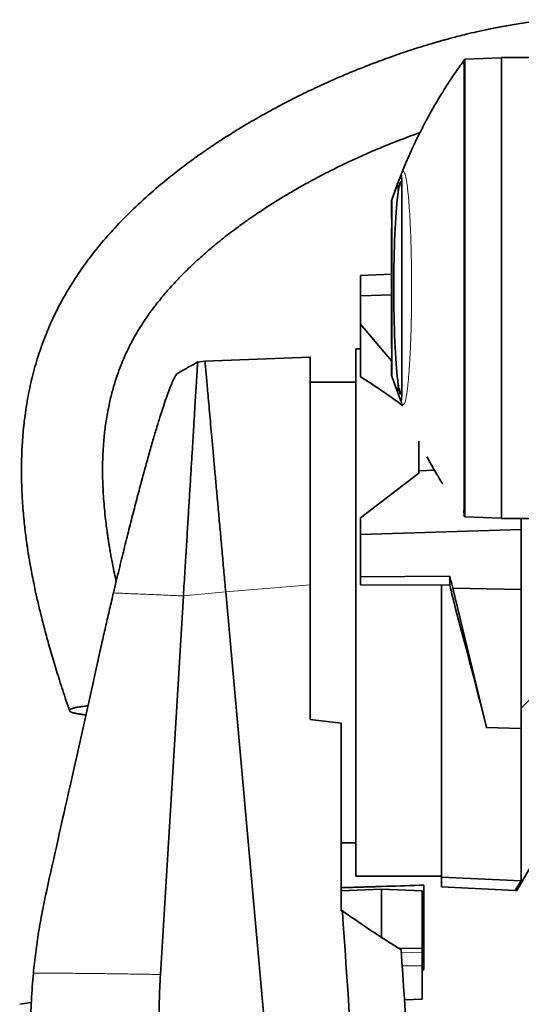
# Model space of a CAD drawing. Header units: millimetres. Extents: x 0 to 11920, y 0 to 8400.
# Tile 41 of 66: x 6892 to 7201, y 3663 to 4270. Entities that reach past the tile are written whole.
import ezdxf

# ---------------------------------------------------------------- set-up
doc = ezdxf.new("R2010")
doc.units = ezdxf.units.MM
doc.header["$LTSCALE"] = 20

msp = doc.modelspace()

# ---------------------------------------------------------------- linework, layer by layer
at = {"color": 8, "linetype": 'Continuous', "lineweight": 18}
for p, q in [((7166.14, 4245.55), (7165.39, 4244.52)), ((7165.39, 4244.52), (7165.39, 4244.52)), ((7124.67, 4161.35), (7124.67, 4168.99)), ((7121.27, 4159.49), (7121.27, 4049.39)), ((7124.67, 4039.89), (7124.67, 4047.54)), ((7165.4, 3964.36), (7166.15, 3963.34)), ((7165.4, 3964.36), (7165.4, 3964.36)), ((7018.62, 3917.08), (7070.75, 3921.53)), ((6992.55, 3914.62), (7018.62, 3917.08)), ((7139.75, 3694.99), (7126.91, 3694.57)), ((7139.75, 3686.68), (7127.46, 3686.61))]:
    msp.add_line(p, q, dxfattribs=at)
at = {"color": 7, "linetype": 'Continuous', "lineweight": 35}
for p, q in [((7166.13, 4245.56), (7166.12, 4245.55)), ((7166.14, 4245.55), (7188.75, 4246.34)), ((7166.14, 4245.55), (7166.14, 4245.55)), ((7188.75, 4246.44), (7225.77, 4246.44)), ((7188.75, 3962.44), (7188.75, 4246.44)), ((7121.27, 4159.49), (7124.67, 4168.99)), ((7120.75, 4156.11), (7120.75, 4157.96)), ((7120.75, 4076.11), (7120.75, 4132.78)), ((7101.75, 4112.04), (7120.75, 4112.94)), ((7101.75, 4099.51), (7101.75, 4112.04)), ((7120.75, 4100.14), (7101.75, 4099.51)), ((7101.75, 4099.51), (7101.75, 4082.07)), ((7101.75, 4082.07), (7120.75, 4059.55)), ((7101.75, 4082.07), (7101.75, 4049.69)), ((7101.75, 4066.94), (7098.75, 4066.94)), ((7098.75, 3741.94), (7098.75, 4066.94)), ((7070.75, 4061.86), (7005.83, 4059.44)), ((7005.83, 4059.44), (7001.29, 4058.79)), ((7120.75, 4050.92), (7120.75, 4052.78)), ((7120.76, 4050.9), (7120.88, 4050.52)), ((7121.23, 4049.5), (7121.25, 4049.43)), ((7124.67, 4039.89), (7121.27, 4049.39)), ((7098.75, 4046.44), (7070.75, 4046.44)), ((7137.75, 3991.77), (7137.75, 4009.96)), ((7137.75, 3990.36), (7101.75, 3962.81)), ((7147.32, 3992.1), (7137.75, 3991.77)), ((7137.75, 3990.36), (7137.75, 3991.77)), ((7326.48, 3973.61), (7200.75, 3845.44)), ((7101.75, 3962.81), (7101.75, 3952.49)), ((7166.12, 3963.34), (7166.13, 3963.33)), ((7166.15, 3963.34), (7188.75, 3962.55)), ((7166.15, 3963.34), (7166.15, 3963.34)), ((7188.75, 3962.44), (7225.77, 3962.44)), ((7200.75, 3962.44), (7200.75, 3955.55)), ((7200.75, 3955.55), (7101.75, 3952.49)), ((7101.75, 3926.49), (7101.75, 3952.49)), ((7200.75, 3918.54), (7200.75, 3955.55)), ((7101.75, 3926.49), (7156.75, 3926.76)), ((7101.75, 3921.54), (7101.75, 3926.49)), ((7156.75, 3926.76), (7156.75, 3921.27)), ((7070.75, 3921.53), (7070.75, 3838.54)), ((7156.75, 3921.27), (7101.75, 3921.54)), ((7151.75, 3741.37), (7151.75, 3921.29)), ((7018.62, 3917.08), (7068.99, 3356.44)), ((7157.75, 3916.49), (7157.75, 3917.54)), ((7158.74, 3919.38), (7200.75, 3918.54)), ((7179.48, 3833.63), (7158.74, 3919.38)), ((7200.75, 3832.98), (7200.75, 3918.54)), ((7070.75, 3838.54), (7089.75, 3836.19)), ((7089.75, 3836.19), (7089.75, 3720.6)), ((7179.48, 3833.63), (7200.75, 3832.98)), ((7200.75, 3832.98), (7200.75, 3739.14)), ((7089.75, 3762.44), (7098.75, 3762.44)), ((7198.03, 3733.02), (7209.2, 3752.12)), ((7098.75, 3741.94), (7151.75, 3741.94)), ((7200.75, 3739.14), (7151.75, 3741.37)), ((7151.75, 3735.44), (7151.75, 3741.37)), ((7197.19, 3733.06), (7200.75, 3739.14)), ((7089.75, 3732.91), (7114.75, 3733.96)), ((7139.75, 3732.91), (7114.75, 3733.96)), ((7114.75, 3733.96), (7114.75, 3704.16)), ((7139.75, 3732.91), (7139.75, 3697.6)), ((7140.75, 3684.42), (7140.75, 3736.38)), ((7151.75, 3735.44), (7197.19, 3733.06)), ((7139.75, 3697.6), (7125.59, 3697.34)), ((7139.75, 3697.6), (7139.75, 3694.99)), ((7139.75, 3694.99), (7139.75, 3686.68)), ((7139.75, 3686.68), (7139.75, 3666.11)), ((7139.75, 3683.84), (7140.75, 3684.42)), ((7139.75, 3666.11), (7128.88, 3665.67)), ((6898.74, 3663.97), (6891.59, 3662.95))]:
    msp.add_line(p, q, dxfattribs=at)
at = {"color": 7, "linetype": 'Continuous', "lineweight": 35, "flags": 128}
for points in [[(7166.11, 4245.55), (7165.74, 4245.04), (7165.36, 4244.52)], [(7165.36, 3964.37), (7165.73, 3963.85), (7166.11, 3963.33)], [(6992.55, 3914.62), (6987.79, 3836.44), (6983.07, 3758.88), (6978.35, 3681.31)]]:
    msp.add_lwpolyline(points, dxfattribs=at)
at = {"color": 7, "linetype": 'Continuous', "lineweight": 35}
for centre, major_axis, ratio, start_param, end_param in [((7126.95, 4104.44), (0, 65.07), 0.072123, 0.506554, 2.635039), ((7092.38, 3909.89), (159.13, -158.88), 0.514622, 1.84564, 1.993004), ((7157.63, 3901.19), (-62.16, 232.92), 0.023973, 4.784171, 4.816018), ((7156.09, 3906.9), (-46.85, 175.56), 0.023973, 4.766667, 4.787932), ((7157.37, 3902.14), (-43.9, 164.5), 0.023973, 4.276403, 4.793331), ((10469.31, 3904.44), (5546.53, -21.34), 0.044753, 4.057371, 4.057555)]:
    msp.add_ellipse(centre, major_axis=major_axis, ratio=ratio, start_param=start_param, end_param=end_param, dxfattribs=at)
for points, knots in [([(7220.13, 4269.8), (7216.56, 4269.48), (7209.44, 4268.83), (7199.2, 4267.38), (7189.65, 4265.76), (7181.13, 4264.08), (7173.67, 4262.45), (7167.43, 4260.97), (7162.34, 4259.69), (7158.25, 4258.62), (7154.89, 4257.71), (7152.16, 4256.95), (7149.89, 4256.31), (7147.68, 4255.67), (7145, 4254.88), (7141.56, 4253.85), (7137.31, 4252.53), (7132.31, 4250.93), (7126.73, 4249.07), (7119.38, 4246.52), (7110.72, 4243.34), (7101.05, 4239.57), (7091.98, 4235.84), (7083.51, 4232.16), (7074.11, 4227.89), (7063.28, 4222.69), (7050.56, 4216.16), (7039.99, 4210.32), (7031.88, 4205.6), (7026.74, 4202.51), (7022.18, 4199.69), (7018.34, 4197.25), (7015.2, 4195.23), (7012.79, 4193.64), (7010.91, 4192.38), (7009.15, 4191.2), (7007.08, 4189.79), (7004.47, 4187.98), (7001.32, 4185.77), (6997.65, 4183.13), (6993.53, 4180.08), (6986.03, 4174.37), (6975.71, 4166), (6963.59, 4155.09), (6952.83, 4144.36), (6943.17, 4133.68), (6934.09, 4122.42), (6925.53, 4110.29), (6918.1, 4097.97), (6911.84, 4085.61), (6906.68, 4073.43), (6902.31, 4060.78), (6898.76, 4047.76), (6896.04, 4034.45), (6894.23, 4021.6), (6893.15, 4009.29), (6892.66, 3997.61), (6892.67, 3986.14), (6893.05, 3976.46), (6893.57, 3968.7), (6894.09, 3962.7), (6894.68, 3957.09), (6895.31, 3951.88), (6895.86, 3947.78), (6896.28, 3944.89), (6896.53, 3943.28), (6896.72, 3942), (6896.96, 3940.47), (6897.34, 3938.16), (6897.89, 3934.88), (6898.65, 3930.65), (6899.65, 3925.46), (6900.91, 3919.28), (6902.5, 3912.1), (6904.44, 3903.93), (6906.76, 3894.82), (6909.49, 3884.8), (6912.64, 3873.96), (6916.22, 3862.37), (6919.48, 3852.25), (6921.62, 3846.01), (6922.37, 3843.85)], [0, 0, 0, 0, 0.017517, 0.034995, 0.051026, 0.065464, 0.078182, 0.089071, 0.097566, 0.104475, 0.110302, 0.115061, 0.118735, 0.122153, 0.126608, 0.13274, 0.140181, 0.148952, 0.159077, 0.169718, 0.188044, 0.20545, 0.221883, 0.237298, 0.251847, 0.273695, 0.297605, 0.323532, 0.334256, 0.344565, 0.353508, 0.361081, 0.367289, 0.372137, 0.375499, 0.378558, 0.382727, 0.388017, 0.394422, 0.401934, 0.410544, 0.419946, 0.448839, 0.476461, 0.500464, 0.523535, 0.546873, 0.570814, 0.595254, 0.615914, 0.636817, 0.657853, 0.67891, 0.700032, 0.721276, 0.739252, 0.757369, 0.775457, 0.792295, 0.802133, 0.811397, 0.820091, 0.828214, 0.835621, 0.839202, 0.841692, 0.843125, 0.845198, 0.848839, 0.85394, 0.860556, 0.868687, 0.878333, 0.88971, 0.90265, 0.917143, 0.933172, 0.950707, 0.969354, 0.989357, 1, 1, 1, 1]), ([(7165.42, 4244.49), (7163.96, 4242.48), (7160.35, 4237.54), (7155.17, 4229.7), (7149.97, 4221.35), (7145.54, 4213.74), (7141.98, 4207.23), (7139.14, 4201.79), (7136.92, 4197.34), (7135.07, 4193.5), (7133.57, 4190.3), (7132.4, 4187.71), (7131.32, 4185.29), (7130.24, 4182.82), (7129.15, 4180.25), (7128.16, 4177.87), (7127.28, 4175.71), (7126.71, 4174.28), (7126.47, 4173.66), (7126.44, 4173.58)], [0, 0, 0, 0, 0.087499, 0.215074, 0.330437, 0.433646, 0.524738, 0.591411, 0.649695, 0.699596, 0.741115, 0.774252, 0.799594, 0.834315, 0.869289, 0.906364, 0.947095, 0.992798, 1, 1, 1, 1]), ([(7166.14, 4245.55), (7166.14, 4245.48), (7166.13, 4245.34), (7166.05, 4244.21), (7166.09, 4242.42), (7166.13, 4239.91), (7166.11, 4236.7), (7166.1, 4232.81), (7166.1, 4228.26), (7166.11, 4223.07), (7166.1, 4217.28), (7166.1, 4210.9), (7166.09, 4203.98), (7166.09, 4196.54), (7166.1, 4188.64), (7166.09, 4180.29), (7166.09, 4171.57), (7166.09, 4162.48), (7166.09, 4153.12), (7166.08, 4143.48), (7166.08, 4133.67), (7166.09, 4123.68), (7166.09, 4113.62), (7166.08, 4103.48), (7166.08, 4093.38), (7166.09, 4083.31), (7166.09, 4073.36), (7166.08, 4063.56), (7166.08, 4053.99), (7166.08, 4044.66), (7166.09, 4035.65), (7166.09, 4026.98), (7166.09, 4018.73), (7166.09, 4010.9), (7166.1, 4003.56), (7166.1, 3996.74), (7166.11, 3990.47), (7166.11, 3984.78), (7166.1, 3979.72), (7166.1, 3975.29), (7166.12, 3971.53), (7166.12, 3968.45), (7166.08, 3966.07), (7166.06, 3964.47), (7166.17, 3963.51), (7166.16, 3963.4), (7166.15, 3963.34)], [0, 0, 0, 0, 0.0227722, 0.0455425, 0.0684304, 0.0912006, 0.1140888, 0.136859, 0.1597465, 0.1825167, 0.2054044, 0.2281746, 0.2510623, 0.2738324, 0.2967201, 0.3194903, 0.342378, 0.3651481, 0.3880358, 0.410806, 0.4336936, 0.4564638, 0.4793515, 0.5021216, 0.5250093, 0.5477795, 0.5706671, 0.5934373, 0.616325, 0.6390952, 0.6619828, 0.684753, 0.7076407, 0.7304109, 0.7532985, 0.7760687, 0.7989563, 0.8217265, 0.8446143, 0.8673844, 0.890272, 0.9130422, 0.9359306, 0.9587008, 0.9793067, 1, 1, 1, 1]), ([(6951.08, 3923.54), (6951.01, 3923.85), (6950.52, 3925.97), (6949.75, 3929.66), (6948.81, 3934.37), (6948.06, 3938.34), (6947.48, 3941.61), (6947.01, 3944.34), (6946.62, 3946.73), (6946.26, 3949), (6945.92, 3951.24), (6945.5, 3954.2), (6944.95, 3958.26), (6944.3, 3963.71), (6943.49, 3971.86), (6942.78, 3982.53), (6942.57, 3995.48), (6943.09, 4007.33), (6944.16, 4017.93), (6945.55, 4026.98), (6947.32, 4035.52), (6949.35, 4043.29), (6951.55, 4050.23), (6953.82, 4056.41), (6956.08, 4061.84), (6958.22, 4066.46), (6960.31, 4070.63), (6962.57, 4074.79), (6965.31, 4079.44), (6968.65, 4084.63), (6972.65, 4090.31), (6977.38, 4096.47), (6982.92, 4103.1), (6989.39, 4110.17), (6995.84, 4116.63), (7001.96, 4122.34), (7007.27, 4127.03), (7012.39, 4131.33), (7017.11, 4135.12), (7021.72, 4138.7), (7026.08, 4141.95), (7030, 4144.79), (7032.84, 4146.79), (7034.71, 4148.08), (7035.98, 4148.96), (7037.33, 4149.88), (7039.2, 4151.14), (7041.68, 4152.79), (7044.65, 4154.72), (7048.96, 4157.46), (7054.72, 4161.02), (7062.17, 4165.4), (7070.49, 4170.06), (7079.29, 4174.73), (7088.02, 4179.1), (7096.09, 4182.95), (7103, 4186.09), (7108.79, 4188.62), (7113.59, 4190.65), (7118.17, 4192.53), (7122.97, 4194.45), (7128.37, 4196.53), (7133.56, 4198.46), (7136.97, 4199.67), (7138.34, 4200.15)], [0, 0, 0, 0, 0.002352, 0.016374, 0.028388, 0.03842, 0.046815, 0.053302, 0.059286, 0.065025, 0.070519, 0.076307, 0.087526, 0.101311, 0.117595, 0.149118, 0.181698, 0.215273, 0.238763, 0.262622, 0.285069, 0.305665, 0.324491, 0.341599, 0.357007, 0.370706, 0.381767, 0.394125, 0.408478, 0.424955, 0.443723, 0.46457, 0.487957, 0.514014, 0.542851, 0.562769, 0.582783, 0.601183, 0.617863, 0.632746, 0.649421, 0.662806, 0.672827, 0.678191, 0.681581, 0.685598, 0.691815, 0.700248, 0.71035, 0.721251, 0.742694, 0.766682, 0.793214, 0.822092, 0.849682, 0.874517, 0.896572, 0.91279, 0.927088, 0.939852, 0.953969, 0.970008, 0.987918, 1, 1, 1, 1]), ([(7124.67, 4168.99), (7125.04, 4169.95), (7125.59, 4171.41), (7126.15, 4172.89), (7126.47, 4173.7), (7126.69, 4174.09), (7126.85, 4173.98), (7126.99, 4173.37), (7127.09, 4172.33), (7127.17, 4170.91), (7127.22, 4169.14), (7127.25, 4167), (7127.25, 4165.27), (7127.25, 4164.4)], [0, 0, 0, 0, 0.22584, 0.339046, 0.452237, 0.521545, 0.590805, 0.662069, 0.733334, 0.799118, 0.864905, 0.932452, 1, 1, 1, 1]), ([(7124.67, 4161.35), (7124.8, 4162.29), (7125.05, 4164.19), (7125.41, 4166.33), (7125.74, 4167.99), (7126.03, 4169.14), (7126.3, 4169.84), (7126.54, 4170.04), (7126.74, 4169.76), (7126.91, 4169), (7127.04, 4167.74), (7127.16, 4165.73), (7127.24, 4162.78), (7127.25, 4159.82), (7127.25, 4158.33)], [0, 0, 0, 0, 0.081252, 0.163161, 0.238225, 0.313799, 0.390977, 0.468708, 0.544647, 0.621114, 0.699256, 0.777982, 0.888144, 1, 1, 1, 1]), ([(7124.66, 4168.96), (7124.64, 4168.92), (7124.35, 4168.15), (7123.96, 4167.09), (7123.43, 4165.63), (7122.92, 4164.23), (7122.44, 4162.89), (7121.99, 4161.59), (7121.57, 4160.36), (7121.17, 4159.22), (7120.91, 4158.47), (7120.76, 4158.13), (7120.75, 4158.1)], [0, 0, 0, 0, 0.0050689, 0.0924576, 0.1900897, 0.2970385, 0.4132369, 0.538723, 0.673493, 0.817415, 0.9862447, 1, 1, 1, 1]), ([(7127.25, 4164.4), (7127.25, 4162.6), (7127.25, 4159.28), (7127.25, 4153.38), (7127.25, 4147.25), (7127.25, 4140.57), (7127.25, 4133.43), (7127.25, 4125.93), (7127.25, 4118.17), (7127.25, 4110.23), (7127.25, 4102.23), (7127.25, 4094.25), (7127.25, 4086.4), (7127.25, 4078.78), (7127.25, 4071.47), (7127.25, 4064.59), (7127.25, 4058.2), (7127.25, 4052.76), (7127.25, 4048.16), (7127.25, 4045.71), (7127.25, 4044.48)], [0, 0, 0, 0, 0.066261, 0.122409, 0.178737, 0.234886, 0.290981, 0.347256, 0.403351, 0.459355, 0.515536, 0.571537, 0.627556, 0.683753, 0.739769, 0.795832, 0.852073, 0.908135, 0.954068, 1, 1, 1, 1]), ([(7120.75, 4157.96), (7120.77, 4158.03), (7120.82, 4158.16), (7121.12, 4159.05), (7121.27, 4159.49)], [0, 0, 0, 0, 0.496908, 1, 1, 1, 1]), ([(7120.75, 4156.11), (7120.75, 4155.85), (7120.76, 4155.2), (7120.83, 4153.03), (7120.92, 4149.69), (7120.97, 4145.74), (7120.96, 4141.64), (7120.89, 4137.86), (7120.8, 4134.83), (7120.75, 4133.32), (7120.75, 4132.87), (7120.75, 4132.78)], [0, 0, 0, 0, 0.081529, 0.207697, 0.334029, 0.460422, 0.586706, 0.712931, 0.839258, 0.965655, 1, 1, 1, 1]), ([(7120.75, 4076.11), (7120.75, 4075.85), (7120.76, 4075.2), (7120.83, 4073.03), (7120.92, 4069.69), (7120.97, 4065.74), (7120.96, 4061.64), (7120.89, 4057.86), (7120.8, 4054.83), (7120.75, 4053.32), (7120.75, 4052.87), (7120.75, 4052.78)], [0, 0, 0, 0, 0.081529, 0.207697, 0.334029, 0.460422, 0.586706, 0.712931, 0.839258, 0.965655, 1, 1, 1, 1]), ([(7070.75, 4061.8), (7070.75, 4061.82), (7070.75, 4062), (7070.75, 4061.28), (7070.75, 4059.61), (7070.75, 4056.81), (7070.75, 4052.97), (7070.75, 4048.1), (7070.75, 4042.28), (7070.75, 4035.55), (7070.75, 4027.87), (7070.75, 4019.34), (7070.75, 4010.08), (7070.75, 4000.1), (7070.75, 3989.38), (7070.75, 3978.07), (7070.75, 3966.34), (7070.75, 3954.19), (7070.75, 3941.6), (7070.75, 3930.62), (7070.75, 3923.9), (7070.75, 3921.53)], [0, 0, 0, 0, 0.006831, 0.06397, 0.119303, 0.174636, 0.231564, 0.28849, 0.343959, 0.399429, 0.456484, 0.513537, 0.569412, 0.625288, 0.682765, 0.740241, 0.796508, 0.852776, 0.910664, 0.968553, 1, 1, 1, 1]), ([(7001.45, 4058.87), (6999.34, 4057.7), (6995.13, 4055.37), (6990.94, 4052.97), (6988.84, 4051.78)], [0, 0, 0, 0, 0.499866, 1, 1, 1, 1]), ([(7001.31, 4058.69), (7001.31, 4058.67), (7001.31, 4058.63), (7001.24, 4057.32), (7001.09, 4054.99), (7000.87, 4051.54), (7000.61, 4047.06), (7000.27, 4041.63), (6999.89, 4035.29), (6999.44, 4027.98), (6998.94, 4019.78), (6998.44, 4010.81), (6997.82, 4001.08), (6997.17, 3990.59), (6996.49, 3979.44), (6995.78, 3967.83), (6995.05, 3955.73), (6994.27, 3943.15), (6993.58, 3931.96), (6993.01, 3922.42), (6992.7, 3917.22), (6992.55, 3914.62)], [0, 0, 0, 0, 0.041306, 0.095597, 0.149888, 0.205749, 0.261609, 0.315988, 0.370367, 0.426281, 0.482194, 0.537324, 0.592455, 0.649147, 0.705837, 0.761656, 0.817475, 0.874874, 0.932274, 0.966095, 1, 1, 1, 1]), ([(7005.83, 4059.44), (7005.83, 4059.35), (7005.85, 4059.16), (7005.98, 4057.67), (7006.2, 4055.31), (7006.49, 4052), (7006.87, 4047.79), (7007.33, 4042.69), (7007.87, 4036.73), (7008.47, 4029.96), (7009.15, 4022.42), (7009.89, 4014.16), (7010.7, 4005.21), (7011.56, 3995.64), (7012.47, 3985.51), (7013.42, 3974.88), (7014.41, 3963.86), (7015.43, 3952.5), (7016.48, 3940.89), (7017.54, 3929.07), (7018.26, 3921.07), (7018.62, 3917.07)], [0, 0, 0, 0, 0.0524293, 0.1050827, 0.1577423, 0.2104083, 0.2630836, 0.3157708, 0.368472, 0.4211891, 0.4739208, 0.5266684, 0.5794329, 0.6322142, 0.6850125, 0.7378243, 0.7906491, 0.842974, 0.895309, 0.9476525, 1, 1, 1, 1]), ([(6988.92, 4051.71), (6988.79, 4051.66), (6988.41, 4051.51), (6987.56, 4050.25), (6986.38, 4048.01), (6984.98, 4044.79), (6983.38, 4040.68), (6981.62, 4035.7), (6979.68, 4029.9), (6977.57, 4023.25), (6975.29, 4015.75), (6972.88, 4007.49), (6970.31, 3998.45), (6967.63, 3988.71), (6964.82, 3978.26), (6961.93, 3967.24), (6958.95, 3955.59), (6955.92, 3943.49), (6953.3, 3932.77), (6951.12, 3923.75), (6949.97, 3918.9), (6949.4, 3916.47)], [0, 0, 0, 0, 0.027379, 0.080188, 0.132997, 0.187277, 0.241556, 0.295531, 0.349508, 0.404913, 0.460321, 0.516893, 0.573468, 0.631532, 0.689596, 0.74899, 0.808387, 0.869406, 0.930428, 0.965176, 1, 1, 1, 1]), ([(7121.27, 4049.39), (7121.12, 4049.83), (7120.82, 4050.71), (7120.77, 4050.85), (7120.75, 4050.92)], [0, 0, 0, 0, 0.497027, 1, 1, 1, 1]), ([(7127.25, 4050.56), (7127.25, 4049.58), (7127.25, 4047.61), (7127.21, 4045.12), (7127.15, 4043), (7127.05, 4041.29), (7126.93, 4040.01), (7126.76, 4039.2), (7126.57, 4038.86), (7126.34, 4038.99), (7126.07, 4039.61), (7125.72, 4040.95), (7125.25, 4043.32), (7124.87, 4046.13), (7124.67, 4047.54)], [0, 0, 0, 0, 0.072301, 0.145079, 0.218952, 0.293323, 0.369251, 0.445712, 0.521004, 0.596811, 0.674234, 0.752217, 0.874962, 1, 1, 1, 1]), ([(7127.25, 4044.48), (7127.25, 4042.96), (7127.24, 4040.65), (7127.18, 4038.38), (7127.11, 4036.92), (7127.02, 4035.8), (7126.9, 4035.05), (7126.75, 4034.78), (7126.53, 4035.03), (7126.21, 4035.83), (7125.64, 4037.38), (7125.06, 4038.89), (7124.67, 4039.89)], [0, 0, 0, 0, 0.122082, 0.184536, 0.246989, 0.315771, 0.384553, 0.455468, 0.526415, 0.644583, 0.762787, 1, 1, 1, 1]), ([(7125.27, 4038.32), (7125.22, 4038.46), (7125.02, 4038.98), (7124.82, 4039.51), (7124.67, 4039.89)], [0, 0, 0, 0, 0.268394, 1, 1, 1, 1]), ([(7125.31, 4038.22), (7125.32, 4038.18), (7125.35, 4038.11), (7125.38, 4038.03), (7125.4, 4037.98)], [0, 0, 0, 0, 0.415039, 1, 1, 1, 1]), ([(7126.45, 4035.29), (7126.62, 4034.84), (7126.83, 4034.31), (7127.05, 4033.78), (7127.08, 4033.68)], [0, 0, 0, 0, 0.8279912, 1, 1, 1, 1]), ([(7152.15, 3984.04), (7152.15, 3984.04), (7152.2, 3983.97), (7152.05, 3984.21), (7151.71, 3984.75), (7151.16, 3985.64), (7150.43, 3986.85), (7149.51, 3988.38), (7148.4, 3990.24), (7147.1, 3992.48), (7145.65, 3995.02), (7144.13, 3997.73), (7143.13, 3999.57), (7142.65, 4000.44)], [0, 0, 0, 0, 0.00392, 0.098031, 0.183761, 0.271757, 0.362043, 0.454421, 0.555932, 0.659724, 0.775353, 0.893772, 1, 1, 1, 1]), ([(6949.4, 3916.47), (6948.62, 3913.17), (6947.06, 3906.55), (6944.76, 3896.59), (6942.12, 3884.91), (6939.14, 3871.57), (6932.52, 3841.89), (6922.14, 3795.44), (6912.89, 3754.04), (6908.03, 3732.28)], [0, 0, 0, 0, 0.053678, 0.107411, 0.161091, 0.24303, 0.32498, 0.645238, 1, 1, 1, 1]), ([(6932.39, 3841.32), (6932.1, 3841.35), (6930.66, 3841.49), (6928.4, 3841.81), (6925.84, 3842.28), (6923.89, 3842.82), (6922.67, 3843.38), (6922.18, 3843.96), (6922.41, 3844.53), (6923.32, 3845.09), (6924.87, 3845.6), (6927.01, 3846.08), (6929.73, 3846.5), (6931.99, 3846.78), (6933.41, 3846.9), (6933.64, 3846.92)], [0, 0, 0, 0, 0.0222676, 0.1111772, 0.2025852, 0.2915276, 0.3832527, 0.4687961, 0.5569611, 0.6402587, 0.7259438, 0.809889, 0.8961014, 0.9832715, 1, 1, 1, 1]), ([(6908.03, 3732.28), (6907.15, 3728.17), (6905.39, 3719.95), (6903.22, 3707.47), (6901.38, 3694.88), (6900.49, 3686.41), (6900.04, 3682.18)], [0, 0, 0, 0, 0.249108, 0.498557, 0.749087, 1, 1, 1, 1]), ([(7140.75, 3736.38), (7133.08, 3736.14), (7116.08, 3735.61), (7099.08, 3735.09), (7089.75, 3734.8)], [0, 0, 0, 0, 0.45098, 1, 1, 1, 1]), ([(7140.75, 3736.38), (7133.08, 3736.14), (7116.53, 3735.62), (7099.97, 3735.12), (7091.08, 3734.84)], [0, 0, 0, 0, 0.463001, 1, 1, 1, 1]), ([(7198.03, 3733.02), (7198, 3733.02), (7197.93, 3733.02), (7197.43, 3733.05), (7197.19, 3733.06)], [0, 0, 0, 0, 0.498254, 1, 1, 1, 1]), ([(7090.56, 3720.56), (7094.5, 3662.79), (7103.59, 3529.74), (7115.14, 3359.03), (7125.59, 3208.46), (7132.04, 3114.35), (7136.95, 3039.05), (7140.22, 2988.85), (7143.55, 2944.95), (7146.54, 2907.33), (7147.9, 2882.22), (7148.59, 2869.66)], [0, 0, 0, 0, 0.203677, 0.469117, 0.601837, 0.734556, 0.800916, 0.867276, 0.91152, 0.955763, 1, 1, 1, 1]), ([(7126.77, 3696.61), (7124.47, 3698.03), (7119.75, 3700.93), (7112.63, 3705.49), (7105.44, 3710.24), (7098.11, 3715.23), (7093.14, 3718.74), (7090.56, 3720.56)], [0, 0, 0, 0, 0.193124, 0.395445, 0.592128, 0.788147, 1, 1, 1, 1]), ([(7186.36, 2822.83), (7185.99, 2828.29), (7185.24, 2839.21), (7184.13, 2855.62), (7183.01, 2872.03), (7181.51, 2893.94), (7179.66, 2921.15), (7176.67, 2964.98), (7169.97, 3063.11), (7159.57, 3215.7), (7146.94, 3400.83), (7136.01, 3561.14), (7129.53, 3656.23), (7126.77, 3696.61)], [0, 0, 0, 0, 0.018687, 0.037376, 0.056153, 0.074931, 0.112583, 0.149587, 0.22557, 0.449525, 0.673481, 0.861336, 1, 1, 1, 1]), ([(6900.04, 3682.18), (6899.57, 3676.57), (6898.63, 3665.36), (6898.16, 3648.88), (6898.29, 3632.8), (6898.92, 3622.39), (6899.24, 3617.18)], [0, 0, 0, 0, 0.259223, 0.518449, 0.758907, 1, 1, 1, 1]), ([(6978.35, 3681.31), (6978.19, 3678.51), (6977.89, 3672.9), (6977.65, 3664.22), (6977.58, 3655.27), (6977.73, 3646.05), (6978.07, 3636.82), (6978.48, 3630.67), (6978.69, 3627.6)], [0, 0, 0, 0, 0.156537, 0.313144, 0.484631, 0.656208, 0.828057, 1, 1, 1, 1])]:
    msp.add_open_spline(points, degree=3, knots=knots, dxfattribs=at)
at = {"color": 8, "linetype": 'Continuous', "lineweight": 18}
for points, knots in [([(7165.39, 4244.52), (7165.39, 4244.44), (7165.37, 4244.27), (7165.32, 4242.92), (7165.36, 4240.78), (7165.38, 4237.78), (7165.36, 4233.64), (7165.36, 4228.16), (7165.37, 4221.08), (7165.37, 4212.87), (7165.36, 4203.63), (7165.36, 4193.44), (7165.36, 4182.38), (7165.36, 4170.58), (7165.35, 4158.15), (7165.35, 4145.18), (7165.35, 4131.77), (7165.35, 4118.08), (7165.35, 4104.32), (7165.35, 4090.59), (7165.36, 4076.98), (7165.35, 4063.62), (7165.35, 4050.67), (7165.35, 4038.24), (7165.36, 4026.44), (7165.36, 4015.39), (7165.36, 4005.21), (7165.37, 3995.97), (7165.37, 3987.77), (7165.36, 3980.7), (7165.36, 3975.21), (7165.39, 3971.08), (7165.36, 3968.09), (7165.31, 3965.96), (7165.4, 3964.61), (7165.4, 3964.45), (7165.4, 3964.36)], [0, 0, 0, 0, 0.0251071, 0.0500843, 0.0750915, 0.1002367, 0.1252452, 0.1563424, 0.1875423, 0.218944, 0.2500882, 0.2812048, 0.3125765, 0.3438279, 0.3749199, 0.4061523, 0.4376119, 0.4690532, 0.5003569, 0.5314522, 0.5626516, 0.5940532, 0.6251973, 0.6563142, 0.6876863, 0.7189373, 0.7500293, 0.7812618, 0.8126462, 0.843771, 0.874905, 0.9000214, 0.9250747, 0.9499876, 0.9749113, 1, 1, 1, 1]), ([(7124.67, 4168.99), (7124.79, 4169.3), (7125.45, 4171.05), (7126.25, 4173.11), (7127.06, 4175.18), (7127.47, 4176.04), (7127.88, 4176.41), (7128.31, 4176.32), (7128.74, 4175.75), (7129.17, 4174.67), (7129.6, 4173.06), (7130.02, 4170.96), (7130.43, 4168.38), (7130.81, 4165.35), (7131.18, 4161.85), (7131.53, 4157.92), (7131.84, 4153.64), (7132.13, 4149.02), (7132.4, 4144.02), (7132.62, 4138.75), (7132.82, 4133.3), (7132.98, 4127.67), (7133.1, 4121.8), (7133.19, 4115.84), (7133.24, 4109.86), (7133.26, 4103.88), (7133.24, 4097.83), (7133.18, 4091.85), (7133.08, 4086.01), (7132.96, 4080.33), (7132.79, 4074.74), (7132.59, 4069.38), (7132.37, 4064.29), (7132.11, 4059.49), (7131.82, 4054.94), (7131.51, 4050.74), (7131.17, 4046.94), (7130.81, 4043.54), (7130.43, 4040.53), (7130.03, 4037.97), (7129.62, 4035.88), (7129.19, 4034.28), (7128.76, 4033.16), (7128.33, 4032.58), (7127.91, 4032.47), (7127.51, 4032.8), (7127.11, 4033.58), (7126.38, 4035.41), (7125.78, 4036.99), (7125.31, 4038.22)], [0, 0, 0, 0, 0.016331, 0.089736, 0.108111, 0.126476, 0.145072, 0.163671, 0.183102, 0.202664, 0.222647, 0.242776, 0.262207, 0.281773, 0.301768, 0.321913, 0.341222, 0.360667, 0.380543, 0.400573, 0.419647, 0.438856, 0.458492, 0.478276, 0.49716, 0.516175, 0.535607, 0.555184, 0.573982, 0.592909, 0.612243, 0.631718, 0.650614, 0.66964, 0.689071, 0.708641, 0.72773, 0.746952, 0.766582, 0.786351, 0.805663, 0.825107, 0.844965, 0.864966, 0.882677, 0.900385, 0.918417, 0.936458, 1, 1, 1, 1]), ([(6949.4, 3916.47), (6950.81, 3916.42), (6953.89, 3916.29), (6958.94, 3916.09), (6964.74, 3915.84), (6970.98, 3915.58), (6977.15, 3915.31), (6982.87, 3915.06), (6987.93, 3914.83), (6991.1, 3914.69), (6992.55, 3914.62)], [0, 0, 0, 0, 0.099088, 0.216282, 0.352715, 0.503791, 0.650376, 0.781416, 0.899962, 1, 1, 1, 1]), ([(6900.04, 3682.18), (6903.46, 3682.16), (6910.54, 3682.14), (6921.66, 3682.07), (6933.38, 3681.97), (6945.21, 3681.83), (6956.75, 3681.67), (6967.7, 3681.5), (6974.88, 3681.37), (6978.35, 3681.31)], [0, 0, 0, 0, 0.137768, 0.284957, 0.438504, 0.593156, 0.736875, 0.873085, 1, 1, 1, 1])]:
    msp.add_open_spline(points, degree=3, knots=knots, dxfattribs=at)

doc.saveas('drawing.dxf')
